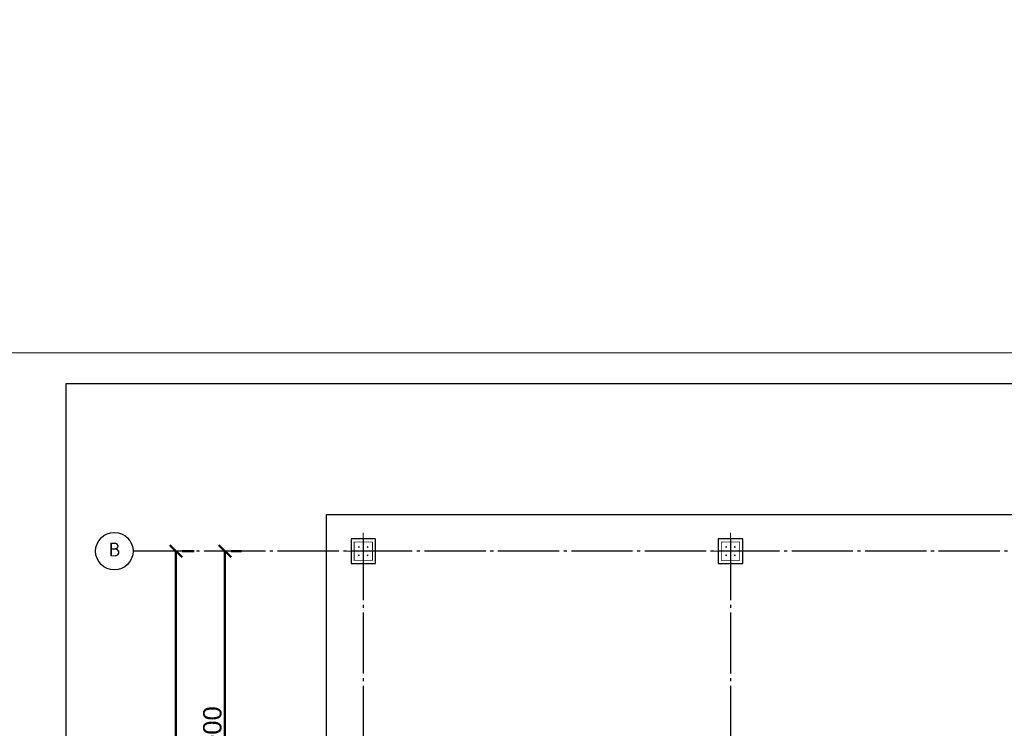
# Model space of a CAD drawing. Header units: millimetres. Extents: x -33345 to 4712671, y -3392 to 121473.
# Tile 80 of 256: x 520329 to 536416, y 80367 to 91948. Entities that reach past the tile are written whole.
import ezdxf

# ---------------------------------------------------------------- set-up
doc = ezdxf.new("R2010")
doc.units = ezdxf.units.MM
doc.linetypes.add('CENTER2', pattern=[28.575, 19.05, -3.175, 3.175, -3.175])
doc.linetypes.add('ГОСТ 2.303 5', pattern=[24, 20, -1.5, 1, -1.5])
doc.layers.add('00-Axes', color=1, linetype='CENTER2')
doc.layers.add('Lina', color=7, linetype='Continuous', lineweight=20)
doc.layers.add('КЖ Текст', color=250, linetype='Continuous', lineweight=15)
doc.styles.add('ISOCPEUR_1.00', font='isocpeui.ttf')
doc.styles.get("Standard").update_dxf_attribs({"font": 'arial.ttf'})
doc.styles.add('X-U-RW-01$0$StyleROMANS', font='GOTHIC.TTF')
doc.dimstyles.new('ISO-25$0', dxfattribs={"dimtxt": 300, "dimasz": 200, "dimexe": 100, "dimexo": 300, "dimgap": 50, "dimtad": 1, "dimdec": 0, "dimtxsty": 'Standard', "dimblk": 'OBLIQUE', "dimcen": 250, "dimadec": 0, "dimazin": 0, "dimtfac": 1, "dimtdec": 0, "dimtmove": 0, "dimatfit": 3, "dimldrblk": 'OBLIQUE', "dimfxl": 1.25, "dimarcsym": 0})

# ---------------------------------------------------------------- blocks, each defined once
blk = doc.blocks.new('awe4tD')
at = {"layer": 'Lina', "ltscale": 10}
blk.add_lwpolyline([(-44239015, 22734378), (-44314815, 22734378), (-44314815, 22776378), (-44239015, 22776378)], close=True, dxfattribs=at)
at = {"layer": 'Lina', "lineweight": 30, "ltscale": 10}
blk.add_lwpolyline([(-44239515, 22734878), (-44312815, 22734878), (-44312815, 22775878), (-44239515, 22775878)], close=True, dxfattribs=at)
blk = doc.blocks.new('_Oblique')
at = {"color": 0, "linetype": 'ByBlock', "lineweight": -2}
blk.add_line((-0.5, -0.5), (0.5, 0.5), dxfattribs=at)
blk = doc.blocks.new('*D280')
at = {"color": 0, "lineweight": -2, "transparency": 16777216}
for p, q in [((-19534, 10069), (-19534, 16069)), ((-19263, 16069), (-19434, 16069)), ((-19234, 10069), (-19434, 10069))]:
    blk.add_line(p, q, dxfattribs=at)
at = {"layer": 'Defpoints', "color": 0, "lineweight": 30, "transparency": 16777216}
for p in [(-19563, 16069), (-19534, 16069), (-19534, 10069)]:
    blk.add_point(p, dxfattribs=at)
at = {"color": 0, "lineweight": -2, "transparency": 16777216, "xscale": 200, "yscale": 200, "zscale": 200}
for p, rotation in [((-19534, 16069), 90), ((-19534, 10069), 270)]:
    blk.add_blockref('_Oblique', p, dxfattribs=dict(at, rotation=rotation))
at = {"color": 0, "lineweight": 0, "transparency": 16777216, "insert": (-19738, 13069), "char_height": 300, "attachment_point": 5, "rotation": 90}
blk.add_mtext('6000', dxfattribs=at)
blk = doc.blocks.new('*D278')
at = {"color": 0, "lineweight": -2, "transparency": 16777216}
for p, q in [((-20334, 16069), (-20334, -1931)), ((-20034, 16069), (-20234, 16069)), ((-20034, -1931), (-20234, -1931))]:
    blk.add_line(p, q, dxfattribs=at)
at = {"layer": 'Defpoints', "color": 0, "lineweight": 30, "transparency": 16777216}
for p in [(-20334, 16069), (-20334, -1931), (-20334, -1931)]:
    blk.add_point(p, dxfattribs=at)
at = {"color": 0, "lineweight": -2, "transparency": 16777216, "xscale": 200, "yscale": 200, "zscale": 200}
for p, rotation in [((-20334, 16069), 90), ((-20334, -1931), 270)]:
    blk.add_blockref('_Oblique', p, dxfattribs=dict(at, rotation=rotation))
at = {"color": 0, "lineweight": 0, "transparency": 16777216, "insert": (-20538, 7069), "char_height": 300, "attachment_point": 5, "rotation": 90}
blk.add_mtext('18000', dxfattribs=at)
blk = doc.blocks.new('column')
at = {"lineweight": 0}
for points in [[(-68, 56, -1), (-68, 86, -1)], [(68, 56, 1), (68, 86, 1)], [(-68, -56, 1), (-68, -86, 1)], [(68, -56, -1), (68, -86, -1)]]:
    blk.add_hatch(color=0, dxfattribs=at).paths.add_polyline_path(points)
at = {"color": 0, "lineweight": 0}
for p, q in [((0, 300), (0, -300)), ((300, 0), (-300, 0))]:
    blk.add_line(p, q, dxfattribs=at)
at = {"lineweight": 30}
blk.add_lwpolyline([(-200, 200), (200, 200), (200, -200), (-200, -200)], close=True, dxfattribs=at)
at = {"color": 0, "lineweight": 0, "const_width": 15}
blk.add_lwpolyline([(150, -150), (150, 150), (-150, 150), (-150, -150)], close=True, dxfattribs=at)
blk = doc.blocks.new('gfffggfsre')
at = {"layer": '00-Axes', "color": 251, "linetype": 'ГОСТ 2.303 5', "ltscale": 50, "true_color": 0x636466}
for points in [[(-17273, 16269.4), (-17273, -5825.8)], [(-11273, 16269.4), (-11273, -5825.8)], [(42327, 16069.4), (-21034.5, 16069.4)]]:
    blk.add_lwpolyline(points, dxfattribs=at)
at = {"layer": '00-Axes', "color": 219, "linetype": 'ByBlock', "ltscale": 100, "true_color": 0x642165}
blk.add_circle((-21340.4, 16069.4), 306, dxfattribs=at)
at = {"layer": '00-Axes', "color": 219, "linetype": 'ByBlock', "ltscale": 100, "true_color": 0x642165, "insert": (-21721.6, 16209.2), "char_height": 226.059, "attachment_point": 1, "style": 'ISOCPEUR_1.00'}
blk.add_mtext_dynamic_manual_height_columns('\\pxqc;{\\fISOCPEUR|b0|i0|c204|p34;В}', width=772.479, gutter_width=706.4, heights=[0], dxfattribs=at)
at = {"color": 18, "lineweight": 0, "true_color": 0x000000}
dim = blk.add_linear_dim(base=(-20334.5, -1930.6), p1=(-20334.5, 16069.4), p2=(-20334.5, -1930.6), angle=90, dimstyle='ISO-25$0', dxfattribs=at)
dim.commit()
dim.dimension.update_dxf_attribs({"geometry": '*D278', "text_midpoint": (-20537.6, 7069.4)})
dim = blk.add_linear_dim(base=(-19534.5, 16069.4), p1=(-19534.5, 10069.4), p2=(-19563.2, 16069.4), angle=90, dimstyle='ISO-25$0', override={"dimtmove": 1}, dxfattribs=at)
dim.commit()
dim.dimension.update_dxf_attribs({"geometry": '*D280', "text_midpoint": (-19737.6, 13069.4)})

msp = doc.modelspace()

# ---------------------------------------------------------------- linework, layer by layer
at = {"color": 5, "lineweight": 30, "ltscale": 10}
msp.add_lwpolyline([(525342.185, 71011.959), (525342.185, 83861.959), (585942.185, 83861.959), (585942.185, 71011.959)], close=True, dxfattribs=at)

# ---------------------------------------------------------------- block references
msp.add_blockref('awe4tD', (44833903.28, -22689876.566))
at = {"color": 244, "lineweight": 50, "true_color": 0x991b1e}
msp.add_blockref('gfffggfsre', (543215.221, 67192.552), dxfattribs=at)
at = {"xscale": -1, "rotation": 270}
for p in [(525942.185, 83261.959), (531942.185, 83261.959)]:
    msp.add_blockref('column', p, dxfattribs=at)

# ---------------------------------------------------------------- texts
at = {"layer": 'КЖ Текст', "color": 0, "insert": (514416.149, 69272.497), "char_height": 350, "width": 7453.30724, "attachment_point": 5, "style": 'X-U-RW-01$0$StyleROMANS'}
msp.add_mtext('\\pi-687.015,l700,t700;1.^IДанный лист читать совместно с л. \\P2.^IВязку поперечных стержней (хомутов) во всех пересечениях с рабочей арматурой проводить отожжённой стальной проволокой диаметром 0.8-1.2мм. \\P3.^IКонцы поперечных стержней (хомутов) заводить в тело бетона на длину не менее 50мм.\\P4.^IКонцы продольных стержней заанкеровать в торцевые колонны на длину 40d (d-длина арматурного стержня).\\P5.^IМарка стали для арматуры АIII и АI должно быть 25Г2С или 35ГС по ГОСТ 14098-91\\P{\\A1;\\C256;6.^IПосле распалубливания боковые и верхние поверхности фундамента, соприкасающиеся с грунтом, обклеить полиизолом выступающими снизу фундамента. }', dxfattribs=at)

doc.saveas('drawing.dxf')
